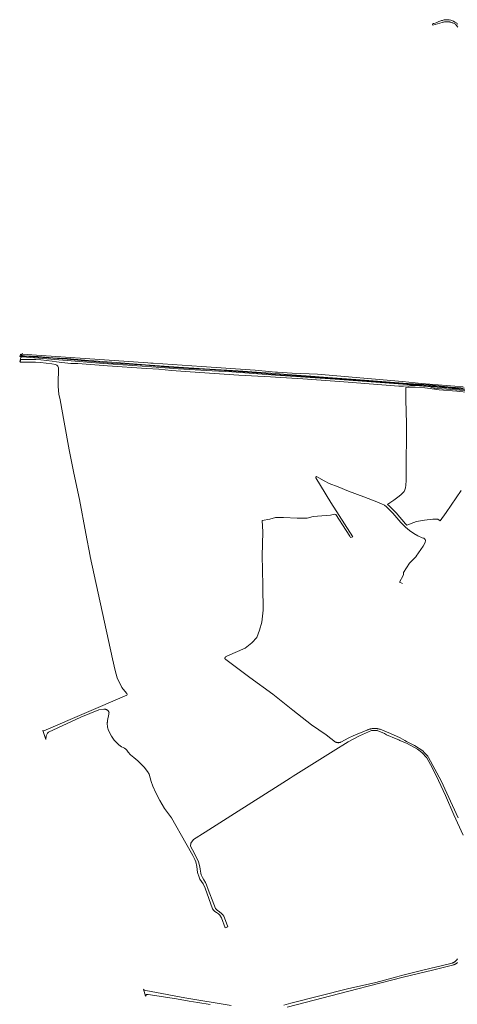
# Model space of a CAD drawing. Header units: metres. Extents: x 152610 to 160096, y 456114 to 462495.
# Tile 160 of 256: x 155204 to 155710, y 459482 to 460621. Entities that reach past the tile are written whole.
import ezdxf

# ---------------------------------------------------------------- set-up
doc = ezdxf.new("R2010")
doc.units = ezdxf.units.M
doc.header["$LTSCALE"] = 0.5
for name, color, linetype, lineweight in [('B-PV-GR-BEPLANTING_CULTUUR_BOSPLANTSOEN-GV', 251, 'CONTINUOUS', 18), ('B-PV-GR-GRAS-GV', 251, 'CONTINUOUS', 13), ('B-PV-GR-GROENVOORZIENING-GV', 251, 'CONTINUOUS', 18), ('B-PV-OG-TERREIN_OEVER-GV', 251, 'CONTINUOUS', 18), ('B-PV-OG-WATER_SLOOT-GV', 251, 'CONTINUOUS', 18), ('B-PV-VH-ONVERHARD_ZAND-GV', 251, 'CONTINUOUS', 18)]:
    doc.layers.add(name, color=color, linetype=linetype, lineweight=lineweight)

msp = doc.modelspace()

# ---------------------------------------------------------------- linework, layer by layer
at = {"layer": 'B-PV-GR-BEPLANTING_CULTUUR_BOSPLANTSOEN-GV', "flags": 128}
msp.add_lwpolyline([(155720.983, 460192.655), (155673.921, 460196.917), (155646.876, 460199.013), (155568.685, 460205.041), (155500, 460209.711), (155489.333, 460210.436), (155449.503, 460213.363), (155426.815, 460214.637), (155406.839, 460215.749), (155387.415, 460216.882), (155356.797, 460219.338), (155300.879, 460222.876), (155240.149, 460228.016), (155207.405, 460230.611), (155206.475, 460230.559), (155206.313, 460230.51), (155205.696, 460230.028), (155205.276, 460228.586), (155204.695, 460226.593), (155204.201, 460224.895), (155204.585, 460224.85), (155205.419, 460227.791), (155210.862, 460227.543), (155215.486, 460227.526), (155222.686, 460227.545), (155228.485, 460227.234), (155241.921, 460225.734), (155246.8, 460224.904), (155252.757, 460224.15), (155263.399, 460223.225), (155271.338, 460223.007), (155305.703, 460220.363), (155350.717, 460217.34), (155364.882, 460216.537), (155379.589, 460214.985), (155401.093, 460213.544), (155457.572, 460209.621), (155479.543, 460208.384), (155493.997, 460207.571), (155500, 460207.212), (155531.628, 460205.319), (155578.748, 460201.802), (155642.242, 460196.767), (155647.716, 460196.966), (155654.259, 460197.403), (155661.117, 460197.464), (155676.013, 460196.297), (155678.817, 460195.898), (155680.748, 460195.259), (155683.247, 460194.578), (155686.975, 460194.224), (155723.419, 460191.36)], dxfattribs=at)
at = {"layer": 'B-PV-GR-GRAS-GV', "flags": 128}
msp.add_lwpolyline([(155723.537, 460189.607), (155709.506, 460191.201), (155689.122, 460192.596), (155686.016, 460192.909), (155678.565, 460194.097), (155672.602, 460194.915), (155661.38, 460195.622), (155655.196, 460195.555), (155652.762, 460195.524), (155650.503, 460195.229), (155650.447, 460193.907), (155650.446, 460193.783), (155650.337, 460190.266), (155650.476, 460181.31), (155651.181, 460153.163), (155651.297, 460133.619), (155650.811, 460114.469), (155650.851, 460097.128), (155651.01, 460087.889), (155650.639, 460082.312), (155650.07, 460079.206), (155649.506, 460076.971), (155648.446, 460074.916), (155646.998, 460073.415), (155644.693, 460071.261), (155641.337, 460068.544), (155636.591, 460065.09), (155631.863, 460061.849), (155629.291, 460059.989), (155631.285, 460058.526), (155639.268, 460050.448), (155650.245, 460037.876), (155651.807, 460036.295), (155663.007, 460040.258), (155672.007, 460041.929), (155681.697, 460043.054), (155687.551, 460042.928), (155690.207, 460041.067), (155697.055, 460050.844), (155714.585, 460076.12)], dxfattribs=at)
at = {"layer": 'B-PV-GR-GROENVOORZIENING-GV', "flags": 128}
msp.add_lwpolyline([(155710.594, 460615.324), (155709.985, 460615.898), (155709.306, 460616.492), (155708.618, 460616.999), (155707.263, 460617.874), (155705.662, 460618.766), (155702.419, 460619.957), (155700.709, 460620.421), (155699.881, 460620.515), (155699.053, 460620.577), (155698.141, 460620.585), (155696.955, 460620.535), (155695.966, 460620.437), (155694.934, 460620.276), (155693.684, 460620.03), (155692.769, 460619.807), (155691.863, 460619.54), (155690.784, 460619.131), (155688.811, 460618.392), (155686.438, 460617.499), (155684.341, 460616.721), (155682.561, 460616.077), (155681.264, 460615.603), (155681.735, 460614.316), (155692.582, 460617.402), (155693.313, 460617.617), (155694.089, 460617.807), (155695.21, 460618.027), (155696.097, 460618.165), (155696.913, 460618.246), (155697.934, 460618.289), (155698.664, 460618.283), (155699.331, 460618.233), (155700.44, 460618.107), (155701.331, 460617.929), (155701.877, 460617.806), (155703.211, 460617.431), (155704.106, 460617.138), (155704.606, 460616.958), (155704.886, 460616.831), (155705.801, 460616.418), (155706.226, 460616.203), (155707.093, 460615.687), (155707.776, 460615.229), (155709.157, 460613.94), (155710.771, 460611.999)], dxfattribs=at)
at = {"layer": 'B-PV-OG-TERREIN_OEVER-GV', "flags": 128}
for points in [[(155716.867, 460196.218), (155668.738, 460200.033), (155646.536, 460202.237), (155548.428, 460210.584), (155519.282, 460212.064), (155502.352, 460212.924), (155500, 460213.098), (155492.02, 460213.689), (155476.462, 460215.227), (155414.34, 460219.565), (155358.526, 460223.428), (155356.35, 460223.553), (155355.588, 460223.576), (155352.161, 460223.815), (155313.576, 460226.501), (155223.662, 460232.663), (155208.014, 460233.735), (155207.435, 460233.923), (155207.267, 460234.126), (155207.049, 460234.664), (155206.423, 460232.552), (155206.511, 460232.483), (155207.284, 460232.2), (155209.595, 460232.065), (155225.285, 460231.065), (155242.39, 460229.771), (155258.966, 460228.763), (155279.446, 460227.113), (155310.674, 460224.454), (155330.764, 460222.904), (155349.54, 460221.547), (155376.759, 460219.614), (155399.451, 460217.935), (155423.929, 460216.629), (155456.658, 460214.52), (155483.253, 460212.566), (155500, 460211.411), (155518.736, 460210.003), (155540.527, 460208.596), (155560.453, 460206.986), (155592.739, 460204.611), (155617.831, 460202.526), (155647.329, 460200.398), (155677.078, 460198.464), (155681.337, 460197.981), (155688.242, 460197.26), (155695.645, 460196.552), (155702.603, 460195.813), (155709.777, 460195.446), (155718.223, 460194.365)], [(155716.901, 460193.746), (155703.375, 460194.829), (155698.05, 460195.358), (155689.211, 460196.31), (155685.591, 460196.823), (155683.531, 460196.93), (155680.92, 460197.025), (155677.043, 460197.512), (155647.348, 460199.748), (155617.933, 460201.787), (155592.654, 460203.899), (155560.377, 460206.203), (155540.471, 460207.724), (155518.717, 460209.158), (155500, 460210.439), (155483.267, 460211.724), (155456.709, 460213.653), (155423.981, 460216.001), (155399.533, 460217.332), (155376.736, 460218.856), (155349.507, 460220.957), (155330.643, 460222.135), (155310.42, 460223.548), (155279.202, 460226.087), (155258.876, 460227.918), (155242.351, 460229.273), (155225.25, 460230.566), (155209.565, 460231.566), (155207.276, 460231.7), (155206.27, 460231.672), (155206.163, 460231.65), (155205.696, 460230.028), (155206.313, 460230.51), (155206.475, 460230.559), (155207.405, 460230.611), (155240.149, 460228.016), (155300.879, 460222.876), (155356.797, 460219.338), (155387.415, 460216.882), (155406.839, 460215.749), (155426.815, 460214.637), (155449.503, 460213.363), (155489.333, 460210.436), (155500, 460209.711), (155568.685, 460205.041), (155646.876, 460199.013), (155673.921, 460196.917), (155720.983, 460192.655)]]:
    msp.add_lwpolyline(points, dxfattribs=at)
at = {"layer": 'B-PV-OG-WATER_SLOOT-GV', "flags": 128}
msp.add_lwpolyline([(155718.223, 460194.365), (155709.777, 460195.446), (155702.603, 460195.813), (155695.645, 460196.552), (155688.242, 460197.26), (155681.337, 460197.981), (155677.078, 460198.464), (155647.329, 460200.398), (155617.831, 460202.526), (155592.739, 460204.611), (155560.453, 460206.986), (155540.527, 460208.596), (155518.736, 460210.003), (155500, 460211.411), (155483.253, 460212.566), (155456.658, 460214.52), (155423.929, 460216.629), (155399.451, 460217.935), (155376.759, 460219.614), (155349.54, 460221.547), (155330.764, 460222.904), (155310.674, 460224.454), (155279.446, 460227.113), (155258.966, 460228.763), (155242.39, 460229.771), (155225.285, 460231.065), (155209.595, 460232.065), (155207.284, 460232.2), (155206.511, 460232.483), (155206.423, 460232.552), (155205.797, 460233.04), (155205.192, 460233.79), (155204.76, 460232.382), (155204.297, 460230.873), (155205.181, 460231.451), (155206.163, 460231.65), (155206.27, 460231.672), (155207.276, 460231.7), (155209.565, 460231.566), (155225.25, 460230.566), (155242.351, 460229.273), (155258.876, 460227.918), (155279.202, 460226.087), (155310.42, 460223.548), (155330.643, 460222.135), (155349.507, 460220.957), (155376.736, 460218.856), (155399.533, 460217.332), (155423.981, 460216.001), (155456.709, 460213.653), (155483.267, 460211.724), (155500, 460210.439), (155518.717, 460209.158), (155540.471, 460207.724), (155560.377, 460206.203), (155592.654, 460203.899), (155617.933, 460201.787), (155647.348, 460199.748), (155677.043, 460197.512), (155680.92, 460197.025), (155683.531, 460196.93), (155685.591, 460196.823), (155689.211, 460196.31), (155698.05, 460195.358), (155703.375, 460194.829), (155716.901, 460193.746)], dxfattribs=at)
at = {"layer": 'B-PV-VH-ONVERHARD_ZAND-GV', "flags": 128}
for points in [[(155723.419, 460191.36), (155686.975, 460194.224), (155683.247, 460194.578), (155680.748, 460195.259), (155678.817, 460195.898), (155676.013, 460196.297), (155661.117, 460197.464), (155654.259, 460197.403), (155647.716, 460196.966), (155642.242, 460196.767), (155578.748, 460201.802), (155531.628, 460205.319), (155500, 460207.212), (155493.997, 460207.571), (155479.543, 460208.384), (155457.572, 460209.621), (155401.093, 460213.544), (155379.589, 460214.985), (155364.882, 460216.537), (155350.717, 460217.34), (155305.703, 460220.363), (155271.338, 460223.007), (155263.399, 460223.225), (155252.757, 460224.15), (155246.8, 460224.904), (155241.921, 460225.734), (155228.485, 460227.234), (155222.686, 460227.545), (155215.486, 460227.526), (155210.862, 460227.543), (155205.419, 460227.791), (155204.585, 460224.85), (155205.137, 460224.801), (155210.788, 460224.543), (155215.485, 460224.526), (155222.609, 460224.545), (155228.238, 460224.243), (155241.503, 460222.762), (155245.466, 460222.088), (155246.412, 460221.671), (155247.205, 460221.124), (155247.831, 460220.444), (155248.228, 460219.918), (155248.687, 460219.058), (155249.063, 460218.041), (155249.114, 460211.62), (155248.564, 460205.649), (155248.835, 460196.384), (155249.616, 460187.756), (155251.015, 460181.009), (155255.556, 460155.396), (155261.272, 460123.406), (155266.596, 460096.235), (155273.4, 460065.957), (155280.81, 460026.42), (155285.691, 460000.125), (155285.714, 460000), (155311.388, 459881.432), (155314.387, 459868.118), (155316.978, 459859.793), (155322.216, 459848.301), (155325.691, 459844.02), (155328.164, 459841.391), (155328.579, 459840.33), (155327.976, 459839.453), (155232.006, 459798.204), (155230.897, 459798.8), (155234.6, 459788.423), (155234.769, 459792.391), (155235.457, 459794.203), (155236.321, 459795.638), (155237.409, 459796.7), (155274.817, 459813.991), (155295.74, 459822.491), (155301.3, 459823.305), (155301.488, 459823.328), (155301.791, 459823.351), (155302.094, 459823.359), (155302.7, 459823.327), (155303.001, 459823.287), (155303.3, 459823.231), (155303.886, 459823.073), (155304.172, 459822.971), (155304.452, 459822.854), (155304.726, 459822.723), (155304.992, 459822.577), (155305.251, 459822.417), (155305.5, 459822.244), (155305.74, 459822.058), (155305.97, 459821.86), (155306.189, 459821.65), (155306.397, 459821.428), (155306.777, 459820.954), (155306.947, 459820.703), (155307.104, 459820.443), (155307.247, 459820.175), (155307.376, 459819.9), (155307.49, 459819.619), (155307.394, 459818.919), (155307.24, 459817.777), (155305.813, 459810.191), (155305.785, 459810.055), (155305.685, 459809.517), (155305.601, 459808.976), (155305.533, 459808.433), (155305.48, 459807.889), (155305.443, 459807.343), (155305.422, 459806.796), (155305.417, 459806.249), (155305.427, 459805.702), (155305.454, 459805.156), (155305.496, 459804.61), (155305.554, 459804.067), (155305.628, 459803.525), (155305.717, 459802.986), (155305.822, 459802.45), (155306.87, 459798.794), (155310.186, 459792.287), (155313.55, 459787.64), (155318.735, 459782.228), (155321.928, 459779.886), (155323.852, 459778.913), (155325.341, 459778.259), (155326.735, 459777.2), (155327.963, 459775.921), (155328.84, 459774.718), (155329.56, 459773.74), (155332.214, 459770.665), (155336.102, 459767.343), (155340.744, 459763.703), (155344.667, 459759.993), (155348.22, 459756.194), (155352.062, 459751.361), (155353.721, 459748.162), (155354.968, 459743.934), (155356.013, 459739.909), (155358.192, 459734.293), (155361.521, 459726.735), (155366.187, 459717.805), (155371.532, 459708.484), (155379.544, 459697.717), (155396.222, 459668.513), (155404.287, 459654.224), (155406.471, 459649.667), (155407.885, 459646.716), (155408.775, 459641.329), (155409.694, 459634.725), (155411.504, 459629.037), (155412.561, 459627.003), (155416.435, 459621.266), (155418.433, 459616.315), (155427.215, 459592.633), (155428.752, 459590.744), (155429.888, 459589.595), (155431.835, 459588.33), (155434, 459586.732), (155435.612, 459585.027), (155437.365, 459582.178), (155441.684, 459570.651), (155444.823, 459571.591), (155440.756, 459582.158), (155439.994, 459584.079), (155438.897, 459585.708), (155437.505, 459587.117), (155435.121, 459589.195), (155432.477, 459590.943), (155430.387, 459592.873), (155428.499, 459597.86), (155422.186, 459615.003), (155420.079, 459620.323), (155418.841, 459622.874), (155417.017, 459626.166), (155415.337, 459628.83), (155414.028, 459631.861), (155413.671, 459633.927), (155412.665, 459638.357), (155412.423, 459641.123), (155410.726, 459647.068), (155406.207, 459656.367), (155401.802, 459664.993), (155401.877, 459668.393), (155405.23, 459672.635), (155418.496, 459681.016), (155456.861, 459705.276), (155500, 459732.916), (155516.826, 459743.697), (155520.277, 459745.86), (155566.558, 459774.87), (155583.754, 459785.619), (155597.095, 459792.623), (155610.813, 459798.543), (155617.318, 459798.765), (155625.881, 459795.162), (155628.251, 459793.897), (155639.345, 459789.113), (155642.337, 459787.823), (155643.685, 459787.238), (155652.137, 459783.567), (155663.956, 459776.973), (155668.933, 459773.372), (155674.62, 459767.103), (155681.148, 459755.35), (155688.4, 459740.74), (155696.202, 459723.6), (155705.97, 459701.412), (155716.946, 459677.777)], [(155650.503, 460195.229), (155652.762, 460195.524), (155655.196, 460195.555), (155661.38, 460195.622), (155672.602, 460194.915), (155678.565, 460194.097), (155686.016, 460192.909), (155689.122, 460192.596), (155709.506, 460191.201), (155723.537, 460189.607)], [(155710.846, 459697.788), (155691.38, 459740.423), (155676.899, 459767.525), (155675.796, 459768.887), (155674.523, 459770.457), (155672.041, 459773.104), (155669.976, 459775.037), (155660.618, 459781.304), (155651.179, 459786.184), (155649.361, 459787.186), (155643.899, 459790.196), (155632.648, 459795.093), (155620.724, 459800.147), (155620.164, 459800.31), (155619.6, 459800.458), (155619.032, 459800.59), (155618.46, 459800.707), (155617.886, 459800.808), (155617.309, 459800.893), (155616.73, 459800.962), (155616.149, 459801.015), (155615.567, 459801.052), (155614.984, 459801.074), (155614.4, 459801.079), (155613.817, 459801.069), (155613.235, 459801.042), (155612.653, 459801), (155612.073, 459800.941), (155611.494, 459800.867), (155610.918, 459800.777), (155610.344, 459800.67), (155609.774, 459800.549), (155609.207, 459800.412), (155608.644, 459800.259), (155608.085, 459800.091), (155607.532, 459799.907), (155606.983, 459799.709), (155606.44, 459799.495), (155605.903, 459799.267), (155605.611, 459799.135), (155589.715, 459792.457), (155584.526, 459790.277), (155575.232, 459785.275), (155574.914, 459785.145), (155574.59, 459785.03), (155574.261, 459784.931), (155573.928, 459784.846), (155573.591, 459784.777), (155573.252, 459784.724), (155572.91, 459784.687), (155572.567, 459784.666), (155572.224, 459784.661), (155571.88, 459784.671), (155571.538, 459784.698), (155571.197, 459784.741), (155570.858, 459784.799), (155570.523, 459784.873), (155570.191, 459784.963), (155569.864, 459785.068), (155569.542, 459785.188), (155569.293, 459785.293), (155558.312, 459793.554), (155541.616, 459805.292), (155519.944, 459822.066), (155496.739, 459840.801), (155470.285, 459860.099), (155448.694, 459876.223), (155442.283, 459880.872), (155442.143, 459880.951), (155442.011, 459881.043), (155441.889, 459881.147), (155441.778, 459881.263), (155441.68, 459881.39), (155441.594, 459881.526), (155441.522, 459881.669), (155441.465, 459881.819), (155441.423, 459881.975), (155441.396, 459882.133), (155441.386, 459882.293), (155441.391, 459882.454), (155441.413, 459882.613), (155441.45, 459882.769), (155441.502, 459882.921), (155441.569, 459883.067), (155441.651, 459883.206), (155441.746, 459883.335), (155441.853, 459883.455), (155441.972, 459883.563), (155442.1, 459883.659), (155442.238, 459883.742), (155442.249, 459883.748), (155444.492, 459884.995), (155464.62, 459894.026), (155472.639, 459899.929), (155478.108, 459906.144), (155481.47, 459914.781), (155484.011, 459923.915), (155485.714, 459937.988), (155485.419, 459965.208), (155484.895, 459985.405), (155484.366, 460000), (155484.369, 460000.125), (155485.098, 460028.523), (155484.632, 460041.47), (155493.144, 460042.918), (155500, 460044.822), (155501.254, 460045.17), (155508.959, 460045.188), (155524.79, 460044.147), (155536.584, 460044.35), (155543.405, 460046), (155553.348, 460047.032), (155563.465, 460047.758), (155568.373, 460049.019), (155569.511, 460048.637), (155581.594, 460029.947), (155585.815, 460023.418), (155586.596, 460021.732), (155589.426, 460022.814), (155563.942, 460062.492), (155551.693, 460082.179), (155546.521, 460090.986), (155546.525, 460091.733), (155547.418, 460092.367), (155549.782, 460090.985), (155556.156, 460087.288), (155562.038, 460084.446), (155572.248, 460080.406), (155584.159, 460075.574), (155601.921, 460068.754), (155616.812, 460063.016), (155622.236, 460060.959), (155625.885, 460059.09), (155628.078, 460057.3), (155635.356, 460050.186), (155644.708, 460039.329), (155650.255, 460033.824), (155654.887, 460029.924), (155659.699, 460026.484), (155664.48, 460023.684), (155669.478, 460021.629), (155671.215, 460021.015), (155672.631, 460020.047), (155672.984, 460019.619), (155673.225, 460018.409), (155672.964, 460016.279), (155670.628, 460011.744), (155662.477, 460000.125), (155662.389, 460000), (155659.989, 459997.454), (155657.185, 459994.601), (155654.624, 459992.287), (155647.818, 459981.477), (155647.807, 459980.292), (155647.832, 459979.242), (155647.55, 459978.093), (155643.152, 459970.073), (155646.549, 459968.509)], [(155710.134, 459534.623), (155709.912, 459534.27), (155709.677, 459533.927), (155709.43, 459533.593), (155709.169, 459533.268), (155708.896, 459532.954), (155708.612, 459532.651), (155708.316, 459532.358), (155708.009, 459532.078), (155707.691, 459531.809), (155707.363, 459531.553), (155707.026, 459531.309), (155706.679, 459531.079), (155706.324, 459530.862), (155705.961, 459530.659), (155705.59, 459530.47), (155705.213, 459530.296), (155704.829, 459530.136), (155704.439, 459529.991), (155704.043, 459529.861), (155700.968, 459529.081), (155669.987, 459521.523), (155645.484, 459515.36), (155640.001, 459514.027), (155615.675, 459507.457), (155583.076, 459500), (155517.653, 459483.533), (155509.597, 459481.045)], [(155513.235, 459479.029), (155594.912, 459500), (155606.822, 459503.058), (155647.497, 459513.342), (155681.303, 459521.668), (155706.012, 459527.953), (155706.274, 459528.034), (155706.648, 459528.163), (155707.017, 459528.306), (155707.38, 459528.465), (155707.736, 459528.638), (155708.085, 459528.826), (155708.426, 459529.027), (155708.759, 459529.242), (155709.083, 459529.47), (155709.397, 459529.712), (155709.701, 459529.965), (155709.995, 459530.231), (155710.277, 459530.508)], [(155448.613, 459480.879), (155394.981, 459489.792), (155356.288, 459496.787), (155350.162, 459498.184), (155348.085, 459498.657), (155347.257, 459499.568), (155349.647, 459491.705), (155350.861, 459493.309), (155352.645, 459493.596), (155385.544, 459488.416), (155399.972, 459485.713), (155410.264, 459484.172), (155424.267, 459481.866)]]:
    msp.add_lwpolyline(points, dxfattribs=at)

doc.saveas('drawing.dxf')
